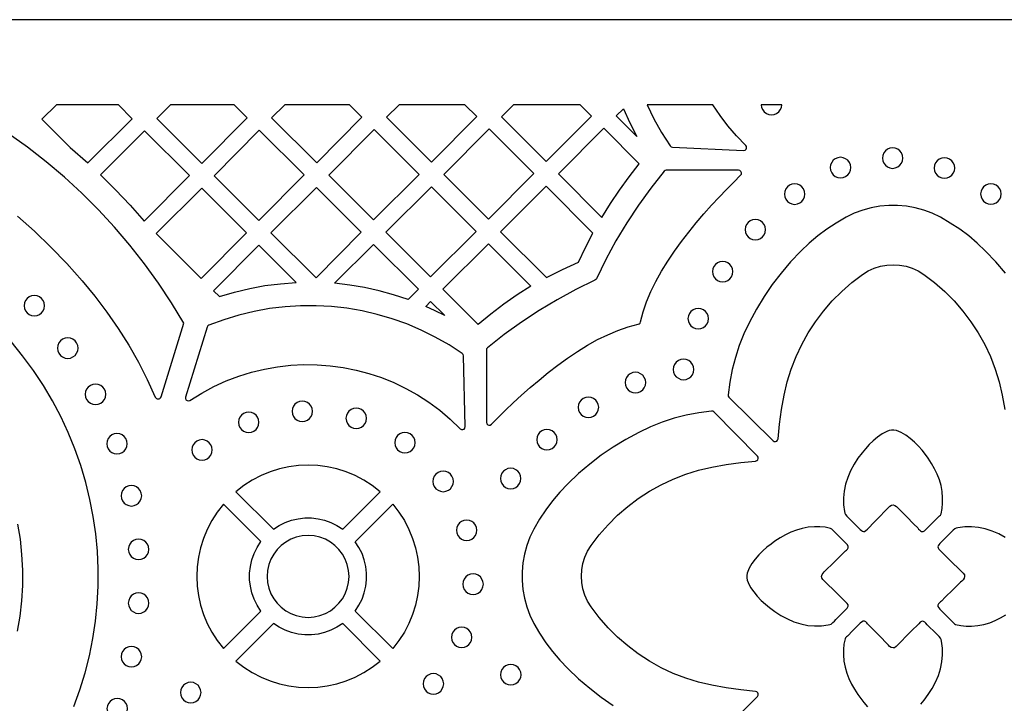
# Model space of a CAD drawing. Header units: millimetres. Extents: x -1176 to 822, y -1617 to -119.
# Tile 101 of 113: x 7 to 169, y -231 to -119. Entities that reach past the tile are written whole.
import ezdxf

# ---------------------------------------------------------------- set-up
doc = ezdxf.new("R2010")
doc.units = ezdxf.units.MM
doc.layers.add('pattern', color=5, linetype='Continuous')

msp = doc.modelspace()

# ---------------------------------------------------------------- linework, layer by layer
at = {"layer": 'pattern'}
for points in [[(-1176, -1616.8), (822, -1616.8), (822, -118.96), (-1176, -118.96)], [(13.33, -132.96), (10.94, -135.35), (15.61, -139.97), (18.52, -142.52), (25.79, -135.25), (23.53, -132.96)], [(42.56, -132.96), (32.13, -132.96), (29.86, -135.23), (37.25, -142.62), (44.71, -135.09)], [(61.55, -132.96), (50.91, -132.96), (48.74, -135.11), (56.16, -142.52), (63.6, -135.01)], [(80.55, -132.96), (69.71, -132.96), (67.65, -135.01), (75.06, -142.41), (82.5, -134.9)], [(99.51, -132.96), (88.53, -132.96), (86.56, -134.92), (93.92, -142.27), (101.37, -134.82)], [(108.84, -138.2), (105.44, -134.8), (106.62, -133.62), (107.67, -135.94)], [(110.53, -132.96), (111.64, -135.28), (112.9, -137.54), (114.29, -139.73), (114.45, -139.89), (114.67, -139.94), (126.39, -140.47), (126.63, -140.42), (126.8, -140.27), (126.89, -140.07), (126.87, -139.84), (126.75, -139.64), (125.22, -138.07), (123.81, -136.44), (122.52, -134.73), (121.34, -132.96)], [(129.3, -132.96), (129.36, -133.4), (129.53, -133.8), (129.8, -134.14), (130.14, -134.39), (130.54, -134.56), (130.98, -134.62), (131.43, -134.56), (131.83, -134.39), (132.17, -134.14), (132.43, -133.8), (132.6, -133.4), (132.67, -132.96)], [(20.62, -144.47), (23.09, -146.93), (25.48, -149.48), (27.78, -152.1), (35.21, -144.59), (27.82, -137.27)], [(46.72, -137.13), (39.28, -144.65), (46.66, -152.02), (54.1, -144.51)], [(65.52, -151.88), (73.03, -144.44), (65.62, -137.03), (58.18, -144.54)], [(77.08, -144.44), (84.41, -151.77), (91.89, -144.29), (84.52, -136.93)], [(103.07, -151.5), (104.49, -149.21), (105.98, -146.98), (107.56, -144.8), (109.22, -142.68), (103.42, -136.83), (95.94, -144.3)], [(149.22, -141.73), (149.28, -142.18), (149.45, -142.58), (149.71, -142.92), (150.05, -143.19), (150.45, -143.35), (150.9, -143.42), (151.35, -143.35), (151.75, -143.19), (152.09, -142.92), (152.36, -142.58), (152.53, -142.18), (152.59, -141.73), (152.53, -141.28), (152.36, -140.88), (152.09, -140.54), (151.75, -140.27), (151.35, -140.1), (150.9, -140.04), (150.45, -140.1), (150.05, -140.27), (149.71, -140.54), (149.45, -140.88), (149.28, -141.28)], [(140.65, -143.28), (140.71, -143.73), (140.88, -144.13), (141.14, -144.47), (141.48, -144.74), (141.89, -144.91), (142.33, -144.97), (142.78, -144.91), (143.18, -144.74), (143.53, -144.47), (143.79, -144.13), (143.96, -143.73), (144.02, -143.28), (143.96, -142.83), (143.79, -142.43), (143.53, -142.09), (143.18, -141.83), (142.78, -141.66), (142.33, -141.6), (141.89, -141.66), (141.48, -141.83), (141.14, -142.09), (140.88, -142.43), (140.71, -142.83)], [(157.75, -143.37), (157.81, -143.81), (157.98, -144.22), (158.25, -144.56), (158.59, -144.82), (158.99, -144.99), (159.44, -145.05), (159.89, -144.99), (160.29, -144.82), (160.63, -144.56), (160.89, -144.22), (161.06, -143.81), (161.12, -143.37), (161.06, -142.92), (160.89, -142.51), (160.63, -142.17), (160.29, -141.91), (159.89, -141.74), (159.44, -141.68), (158.99, -141.74), (158.59, -141.91), (158.25, -142.17), (157.98, -142.51), (157.81, -142.92)], [(113.68, -143.73), (113.47, -143.77), (113.31, -143.9), (111.13, -146.66), (109.09, -149.49), (107.18, -152.38), (105.39, -155.36), (103.72, -158.42), (102.17, -161.58), (102.07, -161.72), (101.94, -161.81), (98.78, -163.36), (95.72, -165.03), (92.74, -166.81), (89.84, -168.73), (87.02, -170.77), (84.26, -172.95), (84.12, -173.11), (84.08, -173.32), (84.08, -185.2), (84.14, -185.43), (84.29, -185.59), (84.49, -185.67), (84.71, -185.66), (84.91, -185.53), (86.03, -184.4), (87.23, -183.22), (88.5, -182), (89.85, -180.75), (91.27, -179.49), (92.74, -178.24), (94.25, -177.01), (95.82, -175.81), (97.41, -174.65), (99.04, -173.55), (100.69, -172.53), (102.36, -171.6), (104.03, -170.78), (105.71, -170.07), (107.38, -169.49), (109.05, -169.06), (109.23, -168.99), (109.35, -168.87), (109.42, -168.69), (109.85, -167.03), (110.43, -165.36), (111.13, -163.68), (111.96, -162.01), (112.89, -160.34), (113.91, -158.69), (115.01, -157.06), (116.17, -155.46), (117.37, -153.9), (118.6, -152.38), (119.86, -150.92), (121.11, -149.5), (122.36, -148.16), (123.58, -146.88), (124.77, -145.68), (125.9, -144.56), (126.02, -144.36), (126.04, -144.14), (125.95, -143.94), (125.79, -143.79), (125.56, -143.74)], [(29.74, -154.11), (37.15, -161.52), (44.59, -154.01), (37.26, -146.67)], [(48.64, -154), (56.05, -161.41), (63.49, -153.9), (56.15, -146.56)], [(67.54, -153.9), (74.91, -161.27), (82.39, -153.79), (75.05, -146.46)], [(101.6, -154.08), (93.91, -146.33), (86.4, -153.84), (93.99, -161.35), (96.58, -160.05), (99.22, -158.87), (100.37, -156.45)], [(133.1, -147.66), (133.16, -148.11), (133.33, -148.51), (133.6, -148.85), (133.94, -149.11), (134.34, -149.28), (134.79, -149.34), (135.24, -149.28), (135.64, -149.11), (135.98, -148.85), (136.25, -148.51), (136.42, -148.11), (136.48, -147.66), (136.42, -147.21), (136.25, -146.81), (135.98, -146.46), (135.64, -146.2), (135.24, -146.03), (134.79, -145.97), (134.34, -146.03), (133.94, -146.2), (133.6, -146.46), (133.33, -146.81), (133.16, -147.21)], [(165.39, -147.63), (165.45, -148.08), (165.62, -148.48), (165.88, -148.83), (166.23, -149.09), (166.63, -149.26), (167.08, -149.32), (167.52, -149.26), (167.93, -149.09), (168.27, -148.83), (168.53, -148.48), (168.7, -148.08), (168.76, -147.63), (168.7, -147.19), (168.53, -146.78), (168.27, -146.44), (167.93, -146.18), (167.52, -146.01), (167.08, -145.95), (166.63, -146.01), (166.23, -146.18), (165.88, -146.44), (165.62, -146.78), (165.45, -147.19)], [(126.63, -153.5), (126.69, -153.95), (126.86, -154.35), (127.13, -154.69), (127.47, -154.95), (127.87, -155.12), (128.32, -155.18), (128.77, -155.12), (129.17, -154.95), (129.51, -154.69), (129.77, -154.35), (129.94, -153.95), (130, -153.5), (129.94, -153.05), (129.77, -152.65), (129.51, -152.31), (129.17, -152.04), (128.77, -151.87), (128.32, -151.81), (127.87, -151.87), (127.47, -152.04), (127.13, -152.31), (126.86, -152.65), (126.69, -153.05)], [(40.15, -164.51), (42.64, -163.77), (45.14, -163.17), (47.65, -162.71), (50.2, -162.39), (52.79, -162.2), (46.62, -156.03), (39.18, -163.54)], [(71.2, -164.98), (68.82, -164.2), (66.44, -163.54), (64.03, -163.01), (61.59, -162.61), (59.11, -162.33), (65.52, -155.92), (72.89, -163.29)], [(91.41, -162.81), (89.13, -164.24), (86.93, -165.76), (84.79, -167.38), (82.72, -169.09), (76.93, -163.29), (84.41, -155.82)], [(121.27, -160.41), (121.33, -160.85), (121.5, -161.26), (121.76, -161.6), (122.1, -161.86), (122.5, -162.03), (122.95, -162.09), (123.4, -162.03), (123.8, -161.86), (124.14, -161.6), (124.41, -161.26), (124.58, -160.85), (124.64, -160.41), (124.58, -159.96), (124.41, -159.55), (124.14, -159.21), (123.8, -158.95), (123.4, -158.78), (122.95, -158.72), (122.5, -158.78), (122.1, -158.95), (121.76, -159.21), (121.5, -159.55), (121.33, -159.96)], [(8.03, -166.01), (8.1, -166.46), (8.26, -166.86), (8.53, -167.2), (8.87, -167.47), (9.27, -167.64), (9.72, -167.7), (10.17, -167.64), (10.57, -167.47), (10.91, -167.2), (11.18, -166.86), (11.34, -166.46), (11.4, -166.01), (11.34, -165.56), (11.18, -165.16), (10.91, -164.82), (10.57, -164.56), (10.17, -164.39), (9.72, -164.33), (9.27, -164.39), (8.87, -164.56), (8.53, -164.82), (8.26, -165.16), (8.1, -165.56)], [(80.12, -173.89), (77.93, -172.46), (75.67, -171.17), (73.36, -170.02), (70.99, -169.02), (68.58, -168.16), (66.12, -167.44), (63.64, -166.86), (61.13, -166.44), (58.6, -166.15), (56.05, -166.02), (53.5, -166.03), (50.95, -166.19), (48.41, -166.5), (45.88, -166.96), (43.37, -167.56), (40.89, -168.32), (38.43, -169.24), (38.26, -169.35), (38.15, -169.54), (34.57, -181.05), (34.56, -181.29), (34.66, -181.5), (34.84, -181.63), (35.07, -181.67), (35.3, -181.59), (37.24, -180.38), (39.23, -179.32), (41.26, -178.39), (43.34, -177.6), (45.44, -176.94), (47.57, -176.43), (49.72, -176.05), (51.89, -175.81), (54.05, -175.7), (56.22, -175.72), (58.38, -175.88), (60.52, -176.18), (62.65, -176.6), (64.75, -177.16), (66.81, -177.84), (68.84, -178.66), (70.81, -179.61), (72.74, -180.68), (74.6, -181.89), (76.4, -183.22), (78.12, -184.67), (79.77, -186.26), (79.97, -186.38), (80.2, -186.4), (80.4, -186.31), (80.54, -186.14), (80.6, -185.91), (80.32, -174.27), (80.27, -174.05)], [(77.22, -167.63), (75.67, -166.85), (74.09, -166.13), (74.91, -165.32)], [(117.24, -168.14), (117.3, -168.59), (117.47, -168.99), (117.73, -169.33), (118.07, -169.6), (118.48, -169.77), (118.93, -169.83), (119.37, -169.77), (119.78, -169.6), (120.12, -169.33), (120.38, -168.99), (120.55, -168.59), (120.61, -168.14), (120.55, -167.69), (120.38, -167.29), (120.12, -166.95), (119.78, -166.68), (119.37, -166.51), (118.93, -166.45), (118.48, -166.51), (118.07, -166.68), (117.73, -166.95), (117.47, -167.29), (117.3, -167.69)], [(13.53, -172.99), (13.59, -173.44), (13.76, -173.84), (14.02, -174.18), (14.36, -174.45), (14.77, -174.62), (15.22, -174.68), (15.66, -174.62), (16.07, -174.45), (16.41, -174.18), (16.67, -173.84), (16.84, -173.44), (16.9, -172.99), (16.84, -172.54), (16.67, -172.14), (16.41, -171.8), (16.07, -171.53), (15.66, -171.37), (15.22, -171.3), (14.77, -171.37), (14.36, -171.53), (14.02, -171.8), (13.76, -172.14), (13.59, -172.54)], [(114.82, -176.51), (114.88, -176.96), (115.05, -177.36), (115.32, -177.7), (115.66, -177.96), (116.06, -178.13), (116.51, -178.19), (116.96, -178.13), (117.36, -177.96), (117.7, -177.7), (117.96, -177.36), (118.13, -176.96), (118.19, -176.51), (118.13, -176.06), (117.96, -175.66), (117.7, -175.32), (117.36, -175.05), (116.96, -174.88), (116.51, -174.82), (116.06, -174.88), (115.66, -175.05), (115.32, -175.32), (115.05, -175.66), (114.88, -176.06)], [(106.92, -178.65), (106.98, -179.1), (107.15, -179.5), (107.41, -179.84), (107.75, -180.11), (108.15, -180.28), (108.6, -180.34), (109.05, -180.28), (109.45, -180.11), (109.79, -179.84), (110.06, -179.5), (110.23, -179.1), (110.29, -178.65), (110.23, -178.2), (110.06, -177.8), (109.79, -177.46), (109.45, -177.2), (109.05, -177.03), (108.6, -176.97), (108.15, -177.03), (107.75, -177.2), (107.41, -177.46), (107.15, -177.8), (106.98, -178.2)], [(18.09, -180.59), (18.15, -181.04), (18.32, -181.45), (18.59, -181.79), (18.93, -182.05), (19.33, -182.22), (19.78, -182.28), (20.23, -182.22), (20.63, -182.05), (20.97, -181.79), (21.23, -181.45), (21.4, -181.04), (21.46, -180.59), (21.4, -180.15), (21.23, -179.74), (20.97, -179.4), (20.63, -179.14), (20.23, -178.97), (19.78, -178.91), (19.33, -178.97), (18.93, -179.14), (18.59, -179.4), (18.32, -179.74), (18.15, -180.15)], [(99.18, -182.73), (99.24, -183.18), (99.41, -183.58), (99.68, -183.92), (100.02, -184.18), (100.42, -184.35), (100.87, -184.41), (101.32, -184.35), (101.72, -184.18), (102.06, -183.92), (102.32, -183.58), (102.49, -183.18), (102.55, -182.73), (102.49, -182.28), (102.32, -181.88), (102.06, -181.54), (101.72, -181.27), (101.32, -181.1), (100.87, -181.04), (100.42, -181.1), (100.02, -181.27), (99.68, -181.54), (99.41, -181.88), (99.24, -182.28)], [(52.1, -183.39), (52.16, -183.84), (52.33, -184.24), (52.59, -184.58), (52.93, -184.85), (53.33, -185.02), (53.78, -185.08), (54.23, -185.02), (54.63, -184.85), (54.97, -184.58), (55.24, -184.24), (55.41, -183.84), (55.47, -183.39), (55.41, -182.94), (55.24, -182.54), (54.97, -182.2), (54.63, -181.93), (54.23, -181.76), (53.78, -181.7), (53.33, -181.76), (52.93, -181.93), (52.59, -182.2), (52.33, -182.54), (52.16, -182.94)], [(60.98, -184.54), (61.04, -184.99), (61.21, -185.4), (61.47, -185.74), (61.81, -186), (62.22, -186.17), (62.66, -186.23), (63.11, -186.17), (63.51, -186), (63.85, -185.74), (64.12, -185.4), (64.29, -184.99), (64.35, -184.54), (64.29, -184.1), (64.12, -183.69), (63.85, -183.35), (63.51, -183.09), (63.11, -182.92), (62.66, -182.86), (62.22, -182.92), (61.81, -183.09), (61.47, -183.35), (61.21, -183.69), (61.04, -184.1)], [(43.3, -185.2), (43.36, -185.65), (43.53, -186.05), (43.8, -186.4), (44.14, -186.66), (44.54, -186.83), (44.99, -186.89), (45.44, -186.83), (45.84, -186.66), (46.18, -186.4), (46.44, -186.05), (46.61, -185.65), (46.67, -185.2), (46.61, -184.76), (46.44, -184.35), (46.18, -184.01), (45.84, -183.75), (45.44, -183.58), (44.99, -183.52), (44.54, -183.58), (44.14, -183.75), (43.8, -184.01), (43.53, -184.35), (43.36, -184.76)], [(21.63, -188.73), (21.69, -189.17), (21.86, -189.58), (22.12, -189.92), (22.46, -190.18), (22.86, -190.35), (23.31, -190.41), (23.76, -190.35), (24.16, -190.18), (24.5, -189.92), (24.77, -189.58), (24.94, -189.17), (25, -188.73), (24.94, -188.28), (24.77, -187.88), (24.5, -187.54), (24.16, -187.27), (23.76, -187.1), (23.31, -187.04), (22.86, -187.1), (22.46, -187.27), (22.12, -187.54), (21.86, -187.88), (21.69, -188.28)], [(68.99, -188.55), (69.05, -189), (69.22, -189.4), (69.48, -189.74), (69.82, -190.01), (70.23, -190.18), (70.68, -190.24), (71.12, -190.18), (71.53, -190.01), (71.87, -189.74), (72.13, -189.4), (72.3, -189), (72.36, -188.55), (72.3, -188.1), (72.13, -187.7), (71.87, -187.36), (71.53, -187.09), (71.12, -186.92), (70.68, -186.86), (70.23, -186.92), (69.82, -187.09), (69.48, -187.36), (69.22, -187.7), (69.05, -188.1)], [(92.35, -188.06), (92.41, -188.5), (92.58, -188.91), (92.84, -189.25), (93.19, -189.51), (93.59, -189.68), (94.04, -189.74), (94.48, -189.68), (94.89, -189.51), (95.23, -189.25), (95.49, -188.91), (95.66, -188.5), (95.72, -188.06), (95.66, -187.61), (95.49, -187.2), (95.23, -186.86), (94.89, -186.6), (94.48, -186.43), (94.04, -186.37), (93.59, -186.43), (93.19, -186.6), (92.84, -186.86), (92.58, -187.2), (92.41, -187.61)], [(150.47, -199), (150.72, -198.81), (150.98, -198.77), (151.28, -198.86), (151.53, -199.03), (151.73, -199.23), (151.93, -199.45), (153.17, -200.7), (154.41, -201.96), (155.03, -202.58), (155.17, -202.75), (155.31, -202.91), (155.47, -203.06), (155.68, -203.16), (155.92, -203.15), (156.15, -203.03), (156.36, -202.85), (156.55, -202.66), (156.69, -202.51), (157.58, -201.62), (158.48, -200.74), (158.63, -200.6), (158.77, -200.45), (158.88, -200.26), (159.06, -199.39), (159.14, -198.52), (159.14, -197.64), (159.05, -196.58), (158.87, -195.59), (158.6, -194.64), (158.25, -193.73), (157.82, -192.85), (157.32, -191.98), (156.75, -191.11), (156.29, -190.47), (155.76, -189.8), (155.16, -189.12), (154.51, -188.45), (153.81, -187.84), (153.08, -187.3), (152.32, -186.86), (151.54, -186.55), (151.12, -186.47), (150.73, -186.48), (150.35, -186.57), (149.97, -186.71), (149.18, -187.1), (148.42, -187.62), (147.7, -188.22), (147.03, -188.87), (146.42, -189.54), (145.88, -190.2), (145.19, -191.12), (144.56, -192.11), (144, -193.16), (143.53, -194.25), (143.16, -195.37), (142.92, -196.51), (142.82, -197.64), (142.85, -198.76), (143, -199.88), (143.05, -200.14), (143.15, -200.39), (143.37, -200.66), (143.63, -200.9), (143.88, -201.13), (145.36, -202.6), (145.59, -202.83), (145.77, -203.01), (145.94, -203.13), (146.1, -203.17), (146.28, -203.14), (146.49, -203), (146.75, -202.76), (147.99, -201.51)], [(35.61, -189.74), (35.67, -190.19), (35.84, -190.59), (36.11, -190.93), (36.45, -191.19), (36.85, -191.36), (37.3, -191.42), (37.75, -191.36), (38.15, -191.19), (38.49, -190.93), (38.75, -190.59), (38.92, -190.19), (38.98, -189.74), (38.92, -189.29), (38.75, -188.89), (38.49, -188.55), (38.15, -188.28), (37.75, -188.11), (37.3, -188.05), (36.85, -188.11), (36.45, -188.28), (36.11, -188.55), (35.84, -188.89), (35.67, -189.29)], [(49.03, -202.79), (49.99, -202.17), (51, -201.68), (52.04, -201.3), (53.11, -201.06), (54.2, -200.93), (55.29, -200.93), (56.38, -201.06), (57.45, -201.3), (58.5, -201.68), (59.5, -202.17), (60.46, -202.79), (66.62, -196.63), (65.3, -195.6), (63.92, -194.71), (62.48, -193.96), (60.99, -193.34), (59.46, -192.87), (57.9, -192.52), (56.33, -192.32), (54.75, -192.25), (53.16, -192.32), (51.59, -192.52), (50.03, -192.87), (48.5, -193.34), (47.02, -193.96), (45.57, -194.71), (44.19, -195.6), (42.87, -196.63)], [(75.28, -194.93), (75.34, -195.37), (75.51, -195.78), (75.77, -196.12), (76.12, -196.38), (76.52, -196.55), (76.97, -196.61), (77.41, -196.55), (77.82, -196.38), (78.16, -196.12), (78.42, -195.78), (78.59, -195.37), (78.65, -194.93), (78.59, -194.48), (78.42, -194.08), (78.16, -193.73), (77.82, -193.47), (77.41, -193.3), (76.97, -193.24), (76.52, -193.3), (76.12, -193.47), (75.77, -193.73), (75.51, -194.08), (75.34, -194.48)], [(86.38, -194.44), (86.44, -194.89), (86.61, -195.29), (86.88, -195.63), (87.22, -195.9), (87.62, -196.07), (88.07, -196.13), (88.52, -196.07), (88.92, -195.9), (89.26, -195.63), (89.52, -195.29), (89.69, -194.89), (89.75, -194.44), (89.69, -193.99), (89.52, -193.59), (89.26, -193.25), (88.92, -192.99), (88.52, -192.82), (88.07, -192.76), (87.62, -192.82), (87.22, -192.99), (86.88, -193.25), (86.61, -193.59), (86.44, -193.99)], [(23.99, -197.29), (24.05, -197.73), (24.22, -198.14), (24.49, -198.48), (24.83, -198.74), (25.23, -198.91), (25.68, -198.97), (26.13, -198.91), (26.53, -198.74), (26.87, -198.48), (27.14, -198.14), (27.31, -197.73), (27.37, -197.29), (27.31, -196.84), (27.14, -196.43), (26.87, -196.09), (26.53, -195.83), (26.13, -195.66), (25.68, -195.6), (25.23, -195.66), (24.83, -195.83), (24.49, -196.09), (24.22, -196.43), (24.05, -196.84)], [(40.83, -222.42), (46.99, -216.26), (46.37, -215.3), (45.88, -214.3), (45.51, -213.25), (45.26, -212.18), (45.13, -211.09), (45.13, -210), (45.26, -208.91), (45.51, -207.84), (45.88, -206.79), (46.37, -205.79), (46.99, -204.83), (40.83, -198.67), (39.8, -199.99), (38.91, -201.37), (38.16, -202.82), (37.54, -204.31), (37.06, -205.83), (36.72, -207.39), (36.52, -208.96), (36.45, -210.55), (36.52, -212.13), (36.72, -213.71), (37.06, -215.26), (37.54, -216.79), (38.16, -218.28), (38.91, -219.72), (39.8, -221.1)], [(62.5, -216.26), (63.12, -215.3), (63.62, -214.3), (63.99, -213.25), (64.24, -212.18), (64.36, -211.09), (64.36, -210), (64.24, -208.91), (63.99, -207.84), (63.62, -206.8), (63.12, -205.79), (62.5, -204.84), (68.67, -198.67), (69.69, -199.99), (70.58, -201.37), (71.33, -202.82), (71.95, -204.31), (72.43, -205.83), (72.77, -207.39), (72.98, -208.96), (73.04, -210.55), (72.98, -212.13), (72.77, -213.71), (72.43, -215.26), (71.95, -216.79), (71.33, -218.28), (70.58, -219.72), (69.69, -221.1), (68.67, -222.42)], [(79.16, -202.96), (79.22, -203.4), (79.39, -203.81), (79.65, -204.15), (79.99, -204.41), (80.39, -204.58), (80.84, -204.64), (81.29, -204.58), (81.69, -204.41), (82.03, -204.15), (82.3, -203.81), (82.47, -203.4), (82.53, -202.96), (82.47, -202.51), (82.3, -202.1), (82.03, -201.76), (81.69, -201.5), (81.29, -201.33), (80.84, -201.27), (80.39, -201.33), (79.99, -201.5), (79.65, -201.76), (79.39, -202.1), (79.22, -202.51)], [(139.43, -211.06), (139.24, -210.8), (139.2, -210.54), (139.29, -210.24), (139.46, -209.99), (139.66, -209.79), (139.88, -209.59), (141.13, -208.35), (142.39, -207.11), (143.01, -206.49), (143.18, -206.35), (143.34, -206.21), (143.49, -206.05), (143.59, -205.84), (143.58, -205.61), (143.46, -205.38), (143.28, -205.16), (143.09, -204.97), (142.94, -204.83), (142.05, -203.94), (141.17, -203.05), (141.03, -202.89), (140.88, -202.75), (140.69, -202.65), (139.82, -202.46), (138.95, -202.38), (138.07, -202.39), (137.01, -202.47), (136.02, -202.65), (135.07, -202.92), (134.16, -203.27), (133.28, -203.7), (132.41, -204.2), (131.54, -204.77), (130.9, -205.23), (130.23, -205.76), (129.54, -206.36), (128.88, -207.01), (128.27, -207.71), (127.73, -208.44), (127.29, -209.2), (126.97, -209.99), (126.9, -210.4), (126.91, -210.79), (127, -211.17), (127.14, -211.55), (127.53, -212.35), (128.05, -213.11), (128.65, -213.82), (129.3, -214.49), (129.97, -215.1), (130.63, -215.64), (131.55, -216.33), (132.54, -216.96), (133.59, -217.52), (134.68, -218), (135.8, -218.36), (136.94, -218.6), (138.07, -218.7), (139.19, -218.67), (140.31, -218.52), (140.57, -218.48), (140.82, -218.38), (141.09, -218.15), (141.33, -217.9), (141.56, -217.64), (143.03, -216.16), (143.26, -215.94), (143.44, -215.75), (143.56, -215.58), (143.6, -215.42), (143.57, -215.24), (143.43, -215.03), (143.19, -214.77), (141.94, -213.53)], [(48.01, -210.55), (48.08, -211.54), (48.29, -212.49), (48.63, -213.39), (49.09, -214.22), (49.66, -214.97), (50.32, -215.63), (51.08, -216.2), (51.91, -216.66), (52.8, -217), (53.75, -217.21), (54.75, -217.29), (55.74, -217.21), (56.69, -217), (57.59, -216.66), (58.42, -216.2), (59.17, -215.63), (59.83, -214.97), (60.4, -214.22), (60.86, -213.39), (61.2, -212.49), (61.41, -211.54), (61.49, -210.55), (61.41, -209.55), (61.2, -208.6), (60.86, -207.7), (60.4, -206.88), (59.83, -206.12), (59.17, -205.46), (58.42, -204.89), (57.59, -204.43), (56.69, -204.09), (55.74, -203.88), (54.75, -203.81), (53.75, -203.88), (52.8, -204.09), (51.91, -204.43), (51.08, -204.89), (50.32, -205.46), (49.66, -206.12), (49.09, -206.88), (48.63, -207.7), (48.29, -208.6), (48.08, -209.55)], [(25.17, -206.1), (25.23, -206.55), (25.4, -206.95), (25.66, -207.29), (26, -207.55), (26.4, -207.72), (26.85, -207.78), (27.3, -207.72), (27.7, -207.55), (28.04, -207.29), (28.31, -206.95), (28.48, -206.55), (28.54, -206.1), (28.48, -205.65), (28.31, -205.25), (28.04, -204.91), (27.7, -204.64), (27.3, -204.47), (26.85, -204.41), (26.4, -204.47), (26, -204.64), (25.66, -204.91), (25.4, -205.25), (25.23, -205.65)], [(80.21, -211.83), (80.27, -212.28), (80.44, -212.68), (80.7, -213.02), (81.05, -213.28), (81.45, -213.45), (81.9, -213.51), (82.34, -213.45), (82.75, -213.28), (83.09, -213.02), (83.35, -212.68), (83.52, -212.28), (83.58, -211.83), (83.52, -211.38), (83.35, -210.98), (83.09, -210.64), (82.75, -210.37), (82.34, -210.2), (81.9, -210.14), (81.45, -210.2), (81.05, -210.37), (80.7, -210.64), (80.44, -210.98), (80.27, -211.38)], [(25.17, -214.95), (25.23, -215.4), (25.4, -215.8), (25.66, -216.14), (26, -216.4), (26.4, -216.57), (26.85, -216.63), (27.3, -216.57), (27.7, -216.4), (28.04, -216.14), (28.31, -215.8), (28.48, -215.4), (28.54, -214.95), (28.48, -214.5), (28.31, -214.1), (28.04, -213.76), (27.7, -213.49), (27.3, -213.32), (26.85, -213.26), (26.4, -213.32), (26, -213.49), (25.66, -213.76), (25.4, -214.1), (25.23, -214.5)], [(42.87, -224.47), (44.19, -225.49), (45.57, -226.38), (47.02, -227.13), (48.5, -227.75), (50.03, -228.23), (51.59, -228.57), (53.16, -228.78), (54.75, -228.84), (56.33, -228.78), (57.9, -228.57), (59.46, -228.23), (60.99, -227.75), (62.48, -227.13), (63.92, -226.38), (65.3, -225.49), (66.62, -224.47), (60.46, -218.3), (59.5, -218.92), (58.5, -219.42), (57.45, -219.79), (56.38, -220.04), (55.29, -220.16), (54.2, -220.16), (53.11, -220.04), (52.04, -219.79), (51, -219.42), (49.99, -218.92), (49.04, -218.3)], [(78.33, -220.58), (78.39, -221.02), (78.56, -221.43), (78.82, -221.77), (79.16, -222.03), (79.56, -222.2), (80.01, -222.26), (80.46, -222.2), (80.86, -222.03), (81.2, -221.77), (81.47, -221.43), (81.63, -221.02), (81.7, -220.58), (81.63, -220.13), (81.47, -219.72), (81.2, -219.38), (80.86, -219.12), (80.46, -218.95), (80.01, -218.89), (79.56, -218.95), (79.16, -219.12), (78.82, -219.38), (78.56, -219.72), (78.39, -220.13)], [(24, -223.76), (24.06, -224.2), (24.23, -224.61), (24.5, -224.95), (24.84, -225.21), (25.24, -225.38), (25.69, -225.44), (26.13, -225.38), (26.54, -225.21), (26.88, -224.95), (27.14, -224.61), (27.31, -224.2), (27.37, -223.76), (27.31, -223.31), (27.14, -222.9), (26.88, -222.56), (26.54, -222.3), (26.13, -222.13), (25.69, -222.07), (25.24, -222.13), (24.84, -222.3), (24.5, -222.56), (24.23, -222.9), (24.06, -223.31)], [(86.41, -226.73), (86.47, -227.18), (86.64, -227.58), (86.9, -227.92), (87.24, -228.18), (87.64, -228.35), (88.09, -228.41), (88.54, -228.35), (88.94, -228.18), (89.28, -227.92), (89.55, -227.58), (89.72, -227.18), (89.78, -226.73), (89.72, -226.28), (89.55, -225.88), (89.28, -225.53), (88.94, -225.27), (88.54, -225.1), (88.09, -225.04), (87.64, -225.1), (87.24, -225.27), (86.9, -225.53), (86.64, -225.88), (86.47, -226.28)], [(73.68, -228.22), (73.74, -228.67), (73.91, -229.07), (74.17, -229.41), (74.51, -229.68), (74.92, -229.85), (75.37, -229.91), (75.81, -229.85), (76.22, -229.68), (76.56, -229.41), (76.82, -229.07), (76.99, -228.67), (77.05, -228.22), (76.99, -227.77), (76.82, -227.37), (76.56, -227.03), (76.22, -226.77), (75.81, -226.6), (75.37, -226.54), (74.92, -226.6), (74.51, -226.77), (74.17, -227.03), (73.91, -227.37), (73.74, -227.77)], [(33.76, -229.65), (33.82, -230.1), (33.99, -230.5), (34.25, -230.85), (34.6, -231.11), (35, -231.28), (35.45, -231.34), (35.89, -231.28), (36.3, -231.11), (36.64, -230.85), (36.9, -230.5), (37.07, -230.1), (37.13, -229.65), (37.07, -229.2), (36.9, -228.8), (36.64, -228.46), (36.3, -228.2), (35.89, -228.03), (35.45, -227.97), (35, -228.03), (34.6, -228.2), (34.25, -228.46), (33.99, -228.8), (33.82, -229.2)], [(21.66, -232.3), (21.72, -232.75), (21.89, -233.15), (22.16, -233.49), (22.5, -233.75), (22.9, -233.92), (23.35, -233.98), (23.8, -233.92), (24.2, -233.75), (24.54, -233.49), (24.8, -233.15), (24.97, -232.75), (25.03, -232.3), (24.97, -231.85), (24.8, -231.45), (24.54, -231.11), (24.2, -230.84), (23.8, -230.67), (23.35, -230.61), (22.9, -230.67), (22.5, -230.84), (22.16, -231.11), (21.89, -231.45), (21.72, -231.85)]]:
    msp.add_lwpolyline(points, close=True, dxfattribs=at)
msp.add_lwpolyline([(6.95, -151.28), (9.72, -153.77), (12.41, -156.37), (15.03, -159.08), (17.57, -161.92), (19.68, -164.47), (21.66, -167.09), (23.52, -169.77), (25.24, -172.51), (26.82, -175.31), (28.28, -178.16), (29.61, -181.06, 0.695693), (30.55, -181.01), (34.32, -168.89), (32.29, -165.55), (30.14, -162.29), (27.85, -159.13), (25.44, -156.07), (22.92, -153.11), (20.28, -150.26), (17.52, -147.51), (14.65, -144.87), (11.68, -142.35), (8.61, -139.94), (5.43, -137.66)], format="xyb", dxfattribs=at)
for points in [[(169.45, -160.64), (167.88, -158.81), (166.2, -157.04), (164.84, -155.74), (163.42, -154.54), (161.94, -153.43), (160.39, -152.41), (158.76, -151.46), (157.42, -150.81), (156.03, -150.29), (154.62, -149.9), (153.18, -149.64), (151.73, -149.51), (150.28, -149.51), (148.83, -149.64), (147.39, -149.9), (145.98, -150.29), (144.6, -150.81), (143.26, -151.46), (141.63, -152.41), (140.08, -153.43), (138.59, -154.54), (137.17, -155.74), (135.81, -157.04), (134.13, -158.81), (132.57, -160.64), (131.11, -162.54), (129.76, -164.52), (128.51, -166.58), (127.35, -168.73), (126.45, -170.65), (125.68, -172.58), (125.04, -174.53), (124.52, -176.53), (124.12, -178.57), (123.84, -180.67), (123.86, -180.88), (123.98, -181.06), (131.24, -188.23), (131.43, -188.35), (131.65, -188.37), (131.84, -188.29), (131.99, -188.14), (132.06, -187.93), (132.3, -185.51), (132.64, -183.11), (133.06, -180.72), (133.57, -178.55), (134.23, -176.44), (135.02, -174.39), (135.96, -172.4), (137.02, -170.48), (138.22, -168.64), (139.54, -166.89), (140.98, -165.23), (142.53, -163.67), (144.2, -162.21), (145.97, -160.87), (146.9, -160.29), (147.89, -159.84), (148.91, -159.52), (149.95, -159.33), (151.01, -159.27), (152.06, -159.33), (153.11, -159.52), (154.13, -159.84), (155.11, -160.29), (156.05, -160.87), (157.82, -162.21), (159.48, -163.67), (161.04, -165.23), (162.48, -166.89), (163.8, -168.64), (164.99, -170.48), (166.06, -172.4), (166.99, -174.39), (167.79, -176.44), (168.44, -178.55), (168.95, -180.72), (169.38, -183.11)], [(16.21, -231.97), (17.2, -229.22), (18.06, -226.43), (18.77, -223.61), (19.34, -220.77), (19.77, -217.91), (20.06, -215.04), (20.2, -212.17), (20.21, -209.29), (20.08, -206.42), (19.81, -203.56), (19.4, -200.71), (18.86, -197.88), (18.17, -195.08), (17.35, -192.31), (16.39, -189.58), (15.3, -186.89), (14.07, -184.24), (12.7, -181.65), (11.2, -179.12), (9.56, -176.65), (7.78, -174.25), (5.88, -171.92)], [(121.49, -237.54), (128.66, -230.28), (128.78, -230.09), (128.8, -229.88), (128.72, -229.68), (128.57, -229.53), (128.36, -229.46), (125.94, -229.22), (123.54, -228.89), (121.15, -228.46), (118.98, -227.95), (116.87, -227.3), (114.81, -226.5), (112.82, -225.57), (110.91, -224.5), (109.07, -223.3), (107.32, -221.99), (105.66, -220.55), (104.1, -218.99), (102.64, -217.33), (101.29, -215.56), (100.72, -214.62), (100.27, -213.64), (99.95, -212.62), (99.76, -211.57), (99.7, -210.52), (99.76, -209.46), (99.95, -208.41), (100.27, -207.39), (100.72, -206.41), (101.29, -205.48), (102.64, -203.7), (104.1, -202.04), (105.66, -200.48), (107.32, -199.05), (109.07, -197.73), (110.91, -196.53), (112.82, -195.47), (114.81, -194.53), (116.87, -193.74), (118.98, -193.08), (121.15, -192.57), (123.54, -192.14), (125.94, -191.81), (128.36, -191.57), (128.57, -191.5), (128.72, -191.35), (128.8, -191.15), (128.78, -190.94), (128.66, -190.75), (121.49, -183.49), (121.31, -183.37), (121.1, -183.35), (119, -183.63), (116.96, -184.03), (114.96, -184.54), (113.01, -185.19), (111.07, -185.96), (109.16, -186.86), (107.01, -188.02), (104.95, -189.27), (102.97, -190.62), (101.07, -192.08), (99.24, -193.64), (97.47, -195.32), (96.17, -196.68), (94.97, -198.1), (93.86, -199.58), (92.84, -201.14), (91.89, -202.76), (91.24, -204.11), (90.72, -205.49), (90.33, -206.9), (90.07, -208.34), (89.94, -209.79), (89.94, -211.24), (90.07, -212.69), (90.33, -214.13), (90.72, -215.54), (91.24, -216.92), (91.89, -218.27), (92.84, -219.89), (93.86, -221.45), (94.97, -222.93), (96.17, -224.35), (97.47, -225.71), (99.24, -227.39), (101.07, -228.96), (102.97, -230.41), (104.95, -231.76)], [(6.96, -201.94), (7.36, -204.44), (7.62, -206.97), (7.75, -209.5), (7.74, -212.03), (7.59, -214.56), (7.31, -217.08), (6.89, -219.58)], [(169.41, -204.13), (168.36, -203.57), (167.28, -203.1), (166.15, -202.73), (165.01, -202.49), (163.89, -202.39), (162.76, -202.42), (161.64, -202.57), (161.38, -202.62), (161.13, -202.72), (160.86, -202.94), (160.62, -203.2), (160.39, -203.45), (158.92, -204.93), (158.69, -205.16), (158.51, -205.34), (158.39, -205.51), (158.35, -205.67), (158.39, -205.85), (158.52, -206.06), (158.76, -206.32), (160.01, -207.56), (162.52, -210.04), (162.71, -210.29), (162.75, -210.55), (162.66, -210.85), (162.5, -211.1), (162.29, -211.31), (162.07, -211.5), (160.82, -212.74), (159.57, -213.98), (158.94, -214.6), (158.78, -214.74), (158.61, -214.88), (158.46, -215.04), (158.36, -215.26), (158.37, -215.49), (158.49, -215.72), (158.67, -215.93), (158.86, -216.12), (159.01, -216.26), (159.9, -217.15), (160.79, -218.05), (160.92, -218.2), (161.07, -218.35), (161.26, -218.45), (162.13, -218.63), (163, -218.71), (163.88, -218.71), (164.94, -218.62), (165.93, -218.44), (166.88, -218.17), (167.79, -217.82), (168.67, -217.39), (169.54, -216.89)], [(155.53, -231.55), (156.07, -230.89), (156.76, -229.97), (157.39, -228.98), (157.95, -227.94), (158.43, -226.85), (158.79, -225.73), (159.03, -224.58), (159.13, -223.46), (159.1, -222.33), (158.95, -221.21), (158.9, -220.95), (158.8, -220.7), (158.58, -220.43), (158.33, -220.19), (158.07, -219.96), (156.59, -218.49), (156.36, -218.26), (156.18, -218.08), (156.01, -217.96), (155.85, -217.92), (155.67, -217.96), (155.46, -218.09), (155.2, -218.33), (153.96, -219.58), (151.49, -222.09), (151.23, -222.28), (150.97, -222.32), (150.67, -222.23), (150.42, -222.07), (150.22, -221.86), (150.02, -221.64), (148.78, -220.39), (147.54, -219.14), (146.92, -218.51), (146.78, -218.35), (146.64, -218.18), (146.48, -218.04), (146.27, -217.93), (146.04, -217.94), (145.8, -218.06), (145.59, -218.24), (145.4, -218.43), (145.26, -218.58), (144.37, -219.47), (143.48, -220.36), (143.32, -220.5), (143.18, -220.64), (143.08, -220.83), (142.89, -221.7), (142.81, -222.57), (142.82, -223.45), (142.9, -224.51), (143.08, -225.5), (143.35, -226.45), (143.7, -227.36), (144.13, -228.25), (144.63, -229.12), (145.2, -229.98), (145.66, -230.62), (146.19, -231.3), (146.79, -231.98)]]:
    msp.add_lwpolyline(points, dxfattribs=at)

doc.saveas('drawing.dxf')
